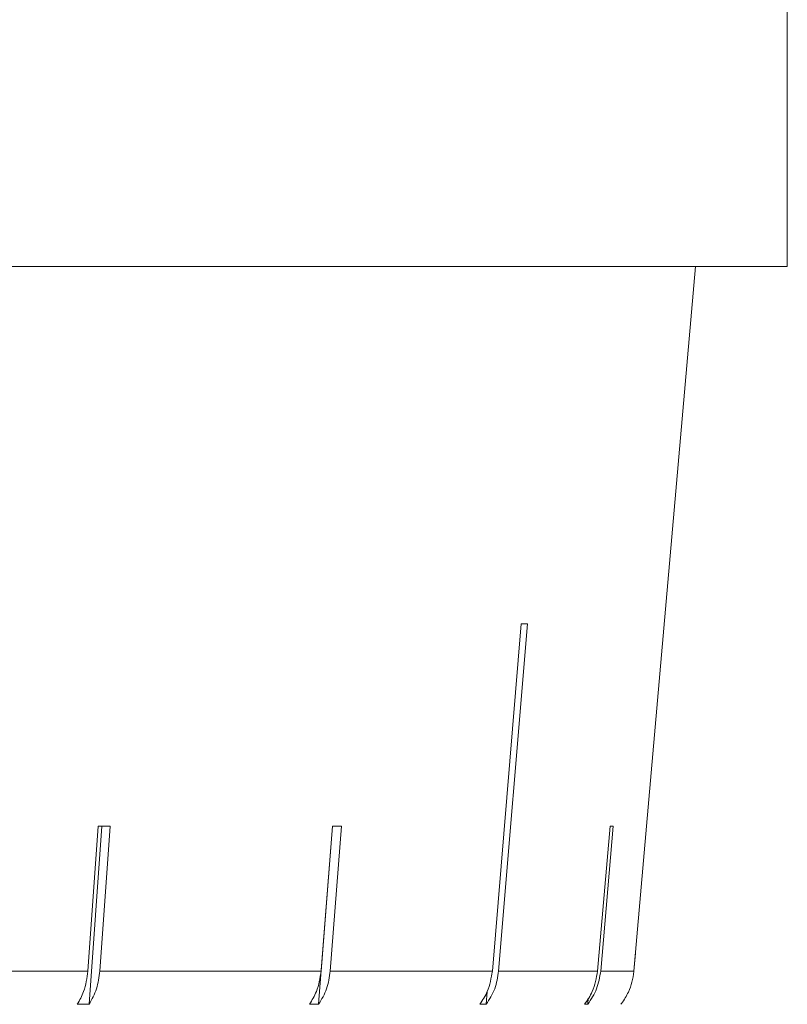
# Model space of a CAD drawing. Header units: inches. Extents: x -3.6 to 22.2, y -7.8 to 16.7.
# Tile 120 of 127: x 20.688 to 21.066, y 0.879 to 1.363. Entities that reach past the tile are written whole.
import ezdxf

# ---------------------------------------------------------------- set-up
doc = ezdxf.new("R2010")
doc.units = ezdxf.units.IN
doc.header["$MEASUREMENT"] = 0

msp = doc.modelspace()

# ---------------------------------------------------------------- linework, layer by layer
at = {"color": 7, "linetype": 'Continuous', "lineweight": 15}
for p, q in [((21.06608, 1.24165), (21.06608, 1.42165)), ((21.06608, 1.24165), (19.59808, 1.24165)), ((20.9968, 0.96627), (21.02089, 1.24165)), ((20.93507, 1.06589), (20.92085, 0.89494)), ((20.92394, 0.89494), (20.93816, 1.06589)), ((20.72672, 0.96627), (20.72167, 0.89494)), ((20.72234, 0.87858), (20.72854, 0.96627)), ((20.72755, 0.89494), (20.7326, 0.96627)), ((20.83531, 0.87858), (20.84214, 0.96627)), ((20.84207, 0.96627), (20.83651, 0.89494)), ((20.84105, 0.89494), (20.84661, 0.96627)), ((20.97879, 0.96627), (20.97262, 0.89494)), ((20.97419, 0.89494), (20.98035, 0.96627)), ((20.99679, 0.96627), (20.99055, 0.89494)), ((20.9968, 0.96627), (20.99679, 0.96627)), ((20.99055, 0.89494), (20.99132, 0.90379)), ((20.58624, 0.89494), (20.72167, 0.89494)), ((20.72755, 0.89494), (20.83651, 0.89494)), ((20.84105, 0.89494), (20.92085, 0.89494)), ((20.92394, 0.89494), (20.97262, 0.89494)), ((20.97419, 0.89494), (20.99055, 0.89494)), ((20.91781, 0.87858), (20.91834, 0.88486)), ((20.72234, 0.87858), (20.71646, 0.87858)), ((20.83531, 0.87858), (20.83077, 0.87858)), ((20.91781, 0.87858), (20.91472, 0.87858)), ((20.96782, 0.87858), (20.96626, 0.87858)), ((20.96782, 0.87858), (20.96809, 0.88164))]:
    msp.add_line(p, q, dxfattribs=at)
for centre, major_axis, ratio, start_param, end_param in [((19.58776, 1.18997), (1.41828, -0.1181), 0.026849, 5.967745, 5.974796), ((19.58935, 1.08958), (1.40948, -0.10003), 0.051167, 5.654964, 5.662059), ((19.58847, 1.08958), (1.40949, -0.11005), 0.039478, 5.811493, 5.818588), ((19.58743, 1.08958), (1.4095, -0.12182), 0.013584, 6.123737, 6.130832)]:
    msp.add_ellipse(centre, major_axis=major_axis, ratio=ratio, start_param=start_param, end_param=end_param, dxfattribs=at)
for points, knots in [([(20.72167, 0.89494), (20.72118, 0.89148), (20.72034, 0.88555), (20.7176, 0.88062), (20.71646, 0.87858)], [0, 0, 0, 0, 0.585345, 1, 1, 1, 1]), ([(20.72234, 0.87858), (20.72368, 0.88105), (20.72638, 0.88604), (20.72716, 0.89196), (20.72755, 0.89494)], [0, 0, 0, 0, 0.496778, 1, 1, 1, 1]), ([(20.83651, 0.89494), (20.83597, 0.89148), (20.83504, 0.88555), (20.83202, 0.88062), (20.83077, 0.87858)], [0, 0, 0, 0, 0.5853453, 1, 1, 1, 1]), ([(20.83531, 0.87858), (20.83678, 0.88105), (20.83976, 0.88604), (20.84062, 0.89196), (20.84105, 0.89494)], [0, 0, 0, 0, 0.496854, 1, 1, 1, 1]), ([(20.92085, 0.89494), (20.92027, 0.89148), (20.91928, 0.88555), (20.91606, 0.88062), (20.91472, 0.87858)], [0, 0, 0, 0, 0.585345, 1, 1, 1, 1]), ([(20.91781, 0.87858), (20.91939, 0.88105), (20.92256, 0.88604), (20.92348, 0.89196), (20.92394, 0.89494)], [0, 0, 0, 0, 0.496901, 1, 1, 1, 1]), ([(20.97262, 0.89494), (20.97202, 0.89148), (20.97099, 0.88555), (20.96765, 0.88062), (20.96626, 0.87858)], [0, 0, 0, 0, 0.585345, 1, 1, 1, 1]), ([(20.96782, 0.87858), (20.96946, 0.88105), (20.97275, 0.88604), (20.97371, 0.89196), (20.97419, 0.89494)], [0, 0, 0, 0, 0.496928, 1, 1, 1, 1]), ([(20.99055, 0.89494), (20.99054, 0.89485), (20.99022, 0.89131), (20.98868, 0.88565), (20.98567, 0.8806), (20.98422, 0.87873), (20.98411, 0.87858)], [0, 0, 0, 0, 0.0151923, 0.6008006, 0.9673179, 1, 1, 1, 1])]:
    msp.add_open_spline(points, degree=3, knots=knots, dxfattribs=at)

doc.saveas('drawing.dxf')
